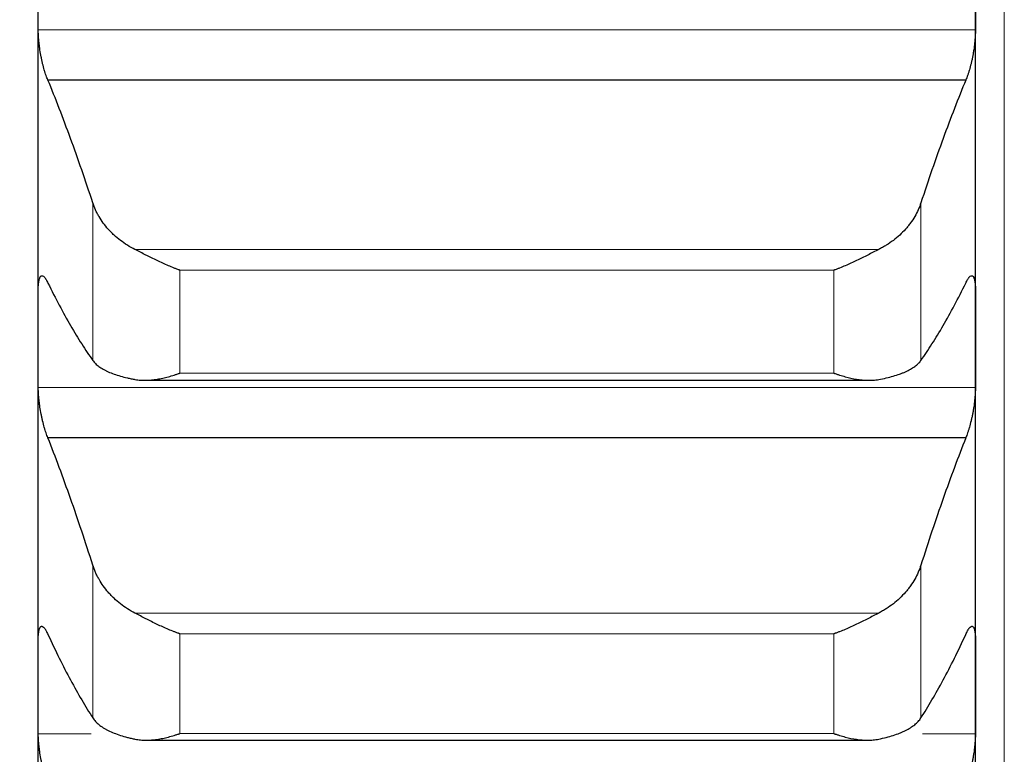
# Model space of a CAD drawing. Header units: inches. Extents: x 0 to 17820, y -10 to 12600.
# Tile 117 of 256: x 6500 to 6554, y 8454 to 8495. Entities that reach past the tile are written whole.
import ezdxf

# ---------------------------------------------------------------- set-up
doc = ezdxf.new("R2010")
doc.units = ezdxf.units.IN
doc.layers.add('1', color=7, linetype='Continuous', true_color=0xffffff)
doc.layers.add('254', color=7, linetype='Continuous', true_color=0xffffff)
doc.styles.add('latin_extended', font='simplex.shx')
doc.dimstyles.get("Standard").update_dxf_attribs({"dimtxt": 0.18, "dimasz": 0.18, "dimexe": 0.18, "dimexo": 0.0625, "dimgap": 0.09, "dimtad": 0, "dimtih": 1, "dimtoh": 1, "dimdec": 4, "dimzin": 0, "dimdsep": 46, "dimtxsty": 'Standard', "dimcen": 0.09, "dimadec": 0, "dimazin": 0, "dimtfac": 1, "dimtdec": 4, "dimtofl": 0, "dimtmove": 0, "dimatfit": 3, "dimfxl": 1, "dimtolj": 1, "dimtzin": 0, "dimarcsym": 0})

# ---------------------------------------------------------------- blocks, each defined once
blk = doc.blocks.new('_U3')
at = {"layer": '254', "color": 3, "linetype": 'Continuous', "lineweight": 13, "transparency": 16777216}
for p, q in [((1339.267, 10328.582), (1339.267, 6850.207)), ((6500.834, 8827.854), (6500.834, 6850.207)), ((1444.267, 6880.207), (6395.834, 6880.207))]:
    blk.add_line(p, q, dxfattribs=at)
at = {"layer": '254', "color": 3, "transparency": 16777216}
for points in [[(1444.267, 6897.707), (1444.267, 6862.707), (1339.267, 6880.207)], [(6395.834, 6862.707), (6395.834, 6897.707), (6500.834, 6880.207)]]:
    blk.add_solid(points, dxfattribs=at)
at = {"layer": 'Defpoints', "color": 0, "transparency": 16777216}
for p in [(1339.267, 10358.582), (6500.834, 8857.854), (6500.834, 6880.207)]:
    blk.add_point(p, dxfattribs=at)
at = {"layer": '254', "color": 2, "lineweight": 13, "transparency": 16777216, "insert": (3745.05, 7037.707), "char_height": 105, "attachment_point": 1, "style": 'latin_extended'}
blk.add_mtext('\\A1;5162', dxfattribs=at)

msp = doc.modelspace()

# ---------------------------------------------------------------- linework, layer by layer
at = {"layer": '1', "color": 110, "linetype": 'Continuous', "lineweight": 13}
for p, q in [((6554.434, 8772.814), (6554.434, 8242.854)), ((6552.831, 8494.076), (6500.836, 8494.076)), ((6503.86, 8475.725), (6503.86, 8484.475)), ((6549.807, 8475.725), (6549.807, 8484.475)), ((6547.465, 8481.886), (6506.202, 8481.886)), ((6544.978, 8480.734), (6508.69, 8480.734)), ((6508.69, 8475.021), (6508.69, 8480.734)), ((6544.978, 8475.021), (6544.978, 8480.734)), ((6544.978, 8475.021), (6508.69, 8475.021)), ((6552.831, 8474.23), (6500.836, 8474.23)), ((6503.86, 8455.876), (6503.86, 8464.358)), ((6549.807, 8455.876), (6549.807, 8464.358)), ((6547.465, 8461.696), (6506.202, 8461.696)), ((6544.978, 8460.546), (6508.69, 8460.546)), ((6508.69, 8455.008), (6508.69, 8460.546)), ((6544.978, 8455.008), (6544.978, 8460.546)), ((6503.769, 8454.998), (6500.836, 8454.998)), ((6544.978, 8455.008), (6508.69, 8455.008)), ((6552.831, 8454.998), (6549.898, 8454.998))]:
    msp.add_line(p, q, dxfattribs=at)
at = {"layer": '1', "color": 2, "linetype": 'Continuous', "lineweight": 25}
for p, q in [((6500.834, 8476.944), (6500.834, 8496.872)), ((6552.834, 8476.944), (6552.834, 8496.872)), ((6552.296, 8491.296), (6501.371, 8491.296)), ((6500.834, 8457.626), (6500.834, 8476.944)), ((6552.834, 8457.626), (6552.834, 8476.944)), ((6506.772, 8474.623), (6546.922, 8474.623)), ((6552.296, 8471.434), (6501.371, 8471.434)), ((6500.834, 8438.949), (6500.834, 8457.626)), ((6552.834, 8438.949), (6552.834, 8457.626)), ((6506.848, 8454.641), (6546.85, 8454.641))]:
    msp.add_line(p, q, dxfattribs=at)
for points in [[(6500.836, 8494.076), (6500.835, 8495.008), (6500.834, 8495.94), (6500.834, 8496.872)], [(6552.834, 8496.872), (6552.834, 8495.94), (6552.833, 8495.008), (6552.831, 8494.076)], [(6503.86, 8484.475), (6503.656, 8485.099), (6503.247, 8486.32), (6502.627, 8488.067), (6502.002, 8489.73), (6501.582, 8490.783), (6501.371, 8491.296)], [(6552.296, 8491.296), (6552.085, 8490.783), (6551.665, 8489.73), (6551.04, 8488.067), (6550.421, 8486.32), (6550.011, 8485.099), (6549.807, 8484.475)], [(6501.371, 8480.022), (6501.582, 8479.593), (6502.002, 8478.771), (6502.627, 8477.644), (6503.247, 8476.622), (6503.656, 8476.012), (6503.86, 8475.725)], [(6549.807, 8475.725), (6550.011, 8476.012), (6550.421, 8476.622), (6551.04, 8477.644), (6551.665, 8478.771), (6552.085, 8479.593), (6552.296, 8480.022)], [(6500.834, 8476.944), (6500.834, 8477.849), (6500.835, 8478.754), (6500.836, 8479.658)], [(6552.831, 8479.658), (6552.833, 8478.754), (6552.834, 8477.849), (6552.834, 8476.944)], [(6500.836, 8474.23), (6500.835, 8475.134), (6500.834, 8476.039), (6500.834, 8476.944)], [(6552.834, 8476.944), (6552.834, 8476.039), (6552.833, 8475.134), (6552.831, 8474.23)], [(6503.86, 8464.358), (6503.656, 8465.001), (6503.247, 8466.261), (6502.627, 8468.07), (6502.002, 8469.799), (6501.582, 8470.898), (6501.371, 8471.434)], [(6552.296, 8471.434), (6552.085, 8470.898), (6551.665, 8469.799), (6551.04, 8468.07), (6550.421, 8466.261), (6550.011, 8465.001), (6549.807, 8464.358)], [(6501.371, 8460.505), (6501.582, 8460.05), (6502.002, 8459.175), (6502.627, 8457.966), (6503.247, 8456.86), (6503.656, 8456.192), (6503.86, 8455.876)], [(6549.807, 8455.876), (6550.011, 8456.192), (6550.421, 8456.86), (6551.04, 8457.966), (6551.665, 8459.175), (6552.085, 8460.05), (6552.296, 8460.505)], [(6500.834, 8457.626), (6500.834, 8458.502), (6500.835, 8459.378), (6500.836, 8460.254)], [(6552.831, 8460.254), (6552.833, 8459.378), (6552.834, 8458.502), (6552.834, 8457.626)], [(6500.836, 8454.998), (6500.835, 8455.874), (6500.834, 8456.75), (6500.834, 8457.626)], [(6552.834, 8457.626), (6552.834, 8456.75), (6552.833, 8455.874), (6552.831, 8454.998)]]:
    msp.add_open_spline(points, degree=3, dxfattribs=at)
for points, knots in [([(6501.371, 8491.296), (6501.337, 8491.372), (6501.303, 8491.456), (6501.252, 8491.596), (6501.236, 8491.645), (6501.211, 8491.722), (6501.203, 8491.748), (6501.186, 8491.801), (6501.178, 8491.828), (6501.138, 8491.965), (6501.108, 8492.08), (6501.064, 8492.26), (6501.05, 8492.321), (6501.03, 8492.416), (6501.023, 8492.448), (6501.01, 8492.511), (6501.004, 8492.543), (6500.973, 8492.703), (6500.95, 8492.833), (6500.925, 8492.996), (6500.921, 8493.029), (6500.911, 8493.095), (6500.907, 8493.128), (6500.894, 8493.226), (6500.886, 8493.291), (6500.866, 8493.483), (6500.855, 8493.607), (6500.846, 8493.759), (6500.844, 8493.79), (6500.841, 8493.849), (6500.84, 8493.878), (6500.837, 8493.965), (6500.836, 8494.021), (6500.836, 8494.076)], [0, 0, 0, 0, 0.125, 0.125, 0.1875, 0.1875, 0.21875, 0.21875, 0.25, 0.25, 0.375, 0.375, 0.4375, 0.4375, 0.46875, 0.46875, 0.5, 0.5, 0.625, 0.625, 0.65625, 0.65625, 0.6875, 0.6875, 0.75, 0.75, 0.875, 0.875, 0.90625, 0.90625, 0.9375, 0.9375, 1, 1, 1, 1]), ([(6552.831, 8494.076), (6552.831, 8494.021), (6552.829, 8493.909), (6552.821, 8493.733), (6552.812, 8493.611), (6552.804, 8493.516), (6552.801, 8493.484), (6552.795, 8493.421), (6552.792, 8493.388), (6552.774, 8493.228), (6552.758, 8493.098), (6552.733, 8492.935), (6552.728, 8492.902), (6552.72, 8492.852), (6552.717, 8492.836), (6552.711, 8492.803), (6552.697, 8492.721), (6552.671, 8492.576), (6552.645, 8492.45), (6552.618, 8492.325), (6552.604, 8492.263), (6552.56, 8492.08), (6552.529, 8491.965), (6552.482, 8491.802), (6552.466, 8491.75), (6552.441, 8491.673), (6552.432, 8491.648), (6552.416, 8491.598), (6552.407, 8491.574), (6552.365, 8491.457), (6552.331, 8491.372), (6552.296, 8491.296)], [0, 0, 0, 0, 0.0625, 0.125, 0.1875, 0.1875, 0.21875, 0.21875, 0.25, 0.25, 0.375, 0.375, 0.40625, 0.40625, 0.421875, 0.421875, 0.4375, 0.5, 0.5625, 0.5625, 0.625, 0.625, 0.75, 0.75, 0.8125, 0.8125, 0.84375, 0.84375, 0.875, 0.875, 1, 1, 1, 1]), ([(6506.202, 8481.886), (6506.056, 8481.96), (6505.916, 8482.039), (6505.648, 8482.207), (6505.39, 8482.386), (6505.154, 8482.583), (6505.013, 8482.713), (6504.985, 8482.739), (6504.93, 8482.792), (6504.903, 8482.819), (6504.823, 8482.9), (6504.771, 8482.955), (6504.622, 8483.122), (6504.529, 8483.236), (6504.357, 8483.47), (6504.278, 8483.59), (6504.17, 8483.774), (6504.136, 8483.835), (6504.087, 8483.929), (6504.071, 8483.961), (6504.04, 8484.024), (6504.025, 8484.056), (6503.953, 8484.215), (6503.903, 8484.344), (6503.86, 8484.475)], [0, 0, 0, 0, 0.125, 0.125, 0.25, 0.375, 0.375, 0.40625, 0.40625, 0.4375, 0.4375, 0.5, 0.5, 0.625, 0.625, 0.75, 0.75, 0.8125, 0.8125, 0.84375, 0.84375, 0.875, 0.875, 1, 1, 1, 1]), ([(6549.807, 8484.475), (6549.765, 8484.344), (6549.715, 8484.216), (6549.6, 8483.963), (6549.471, 8483.715), (6549.314, 8483.475), (6549.184, 8483.298), (6549.139, 8483.24), (6549.069, 8483.153), (6549.045, 8483.125), (6548.997, 8483.068), (6548.972, 8483.04), (6548.847, 8482.9), (6548.636, 8482.686), (6548.401, 8482.488), (6548.154, 8482.3), (6548.024, 8482.21), (6547.854, 8482.103), (6547.82, 8482.082), (6547.751, 8482.041), (6547.646, 8481.98), (6547.538, 8481.923), (6547.465, 8481.886)], [0, 0, 0, 0, 0.125, 0.125, 0.25, 0.375, 0.375, 0.4375, 0.4375, 0.46875, 0.46875, 0.5, 0.5, 0.625, 0.75, 0.75, 0.875, 0.875, 0.90625, 0.90625, 0.9375, 1, 1, 1, 1]), ([(6508.69, 8480.734), (6508.686, 8480.736), (6508.683, 8480.737), (6508.677, 8480.739), (6508.673, 8480.74), (6508.663, 8480.744), (6508.643, 8480.751), (6508.597, 8480.768), (6508.504, 8480.803), (6508.425, 8480.834), (6508.267, 8480.896), (6508.162, 8480.94), (6507.848, 8481.074), (6507.64, 8481.169), (6507.329, 8481.317), (6507.226, 8481.368), (6507.07, 8481.445), (6507.018, 8481.471), (6506.915, 8481.523), (6506.863, 8481.549), (6506.708, 8481.628), (6506.606, 8481.68), (6506.403, 8481.784), (6506.302, 8481.836), (6506.202, 8481.886)], [0, 0, 0, 0, 0.003906, 0.003906, 0.007812, 0.007812, 0.015625, 0.03125, 0.0625, 0.125, 0.125, 0.25, 0.25, 0.5, 0.5, 0.625, 0.625, 0.6875, 0.6875, 0.75, 0.75, 0.875, 0.875, 1, 1, 1, 1]), ([(6547.465, 8481.886), (6547.366, 8481.836), (6547.265, 8481.784), (6547.064, 8481.681), (6546.963, 8481.629), (6546.759, 8481.526), (6546.656, 8481.474), (6546.45, 8481.372), (6546.346, 8481.321), (6546.136, 8481.22), (6546.031, 8481.171), (6545.821, 8481.076), (6545.716, 8481.03), (6545.506, 8480.94), (6545.401, 8480.896), (6545.242, 8480.834), (6545.163, 8480.803), (6545.071, 8480.768), (6545.024, 8480.751), (6545.004, 8480.744), (6544.991, 8480.739), (6544.984, 8480.737), (6544.978, 8480.734)], [0, 0, 0, 0, 0.125, 0.125, 0.25, 0.25, 0.375, 0.375, 0.5, 0.5, 0.625, 0.625, 0.75, 0.75, 0.875, 0.875, 0.9375, 0.96875, 0.984375, 0.992187, 0.992187, 1, 1, 1, 1]), ([(6500.836, 8479.658), (6500.836, 8479.711), (6500.838, 8479.812), (6500.847, 8479.948), (6500.855, 8480.029), (6500.863, 8480.086), (6500.866, 8480.105), (6500.872, 8480.14), (6500.876, 8480.157), (6500.893, 8480.238), (6500.91, 8480.291), (6500.935, 8480.342), (6500.94, 8480.351), (6500.948, 8480.364), (6500.951, 8480.369), (6500.956, 8480.377), (6500.97, 8480.395), (6500.997, 8480.42), (6501.023, 8480.429), (6501.05, 8480.432), (6501.064, 8480.431), (6501.108, 8480.417), (6501.138, 8480.395), (6501.186, 8480.344), (6501.202, 8480.324), (6501.227, 8480.29), (6501.235, 8480.278), (6501.252, 8480.252), (6501.26, 8480.239), (6501.303, 8480.168), (6501.337, 8480.1), (6501.371, 8480.022)], [0, 0, 0, 0, 0.0625, 0.125, 0.1875, 0.1875, 0.21875, 0.21875, 0.25, 0.25, 0.375, 0.375, 0.40625, 0.40625, 0.421875, 0.421875, 0.4375, 0.5, 0.5625, 0.5625, 0.625, 0.625, 0.75, 0.75, 0.8125, 0.8125, 0.84375, 0.84375, 0.875, 0.875, 1, 1, 1, 1]), ([(6552.296, 8480.022), (6552.331, 8480.1), (6552.365, 8480.167), (6552.415, 8480.252), (6552.432, 8480.278), (6552.456, 8480.312), (6552.465, 8480.323), (6552.481, 8480.343), (6552.489, 8480.352), (6552.529, 8480.395), (6552.56, 8480.416), (6552.603, 8480.431), (6552.617, 8480.432), (6552.637, 8480.43), (6552.644, 8480.429), (6552.657, 8480.424), (6552.664, 8480.421), (6552.695, 8480.401), (6552.717, 8480.373), (6552.742, 8480.323), (6552.747, 8480.312), (6552.756, 8480.288), (6552.761, 8480.276), (6552.773, 8480.236), (6552.781, 8480.206), (6552.802, 8480.11), (6552.813, 8480.034), (6552.822, 8479.926), (6552.823, 8479.903), (6552.826, 8479.858), (6552.827, 8479.834), (6552.83, 8479.762), (6552.831, 8479.711), (6552.831, 8479.658)], [0, 0, 0, 0, 0.125, 0.125, 0.1875, 0.1875, 0.21875, 0.21875, 0.25, 0.25, 0.375, 0.375, 0.4375, 0.4375, 0.46875, 0.46875, 0.5, 0.5, 0.625, 0.625, 0.65625, 0.65625, 0.6875, 0.6875, 0.75, 0.75, 0.875, 0.875, 0.90625, 0.90625, 0.9375, 0.9375, 1, 1, 1, 1]), ([(6503.86, 8475.725), (6503.903, 8475.665), (6503.953, 8475.607), (6504.067, 8475.495), (6504.196, 8475.387), (6504.354, 8475.286), (6504.483, 8475.213), (6504.528, 8475.189), (6504.599, 8475.153), (6504.622, 8475.142), (6504.671, 8475.119), (6504.695, 8475.107), (6504.82, 8475.052), (6505.032, 8474.967), (6505.267, 8474.891), (6505.514, 8474.82), (6505.643, 8474.787), (6505.813, 8474.747), (6505.848, 8474.74), (6505.917, 8474.725), (6506.022, 8474.703), (6506.129, 8474.682), (6506.202, 8474.669)], [0, 0, 0, 0, 0.125, 0.125, 0.25, 0.375, 0.375, 0.4375, 0.4375, 0.46875, 0.46875, 0.5, 0.5, 0.625, 0.75, 0.75, 0.875, 0.875, 0.90625, 0.90625, 0.9375, 1, 1, 1, 1]), ([(6547.465, 8474.669), (6547.611, 8474.695), (6547.751, 8474.724), (6548.02, 8474.786), (6548.278, 8474.852), (6548.514, 8474.928), (6548.655, 8474.978), (6548.682, 8474.988), (6548.737, 8475.009), (6548.764, 8475.02), (6548.845, 8475.052), (6548.896, 8475.073), (6549.046, 8475.14), (6549.139, 8475.187), (6549.31, 8475.284), (6549.389, 8475.334), (6549.497, 8475.413), (6549.532, 8475.44), (6549.581, 8475.481), (6549.596, 8475.494), (6549.627, 8475.522), (6549.642, 8475.536), (6549.715, 8475.607), (6549.765, 8475.665), (6549.807, 8475.725)], [0, 0, 0, 0, 0.125, 0.125, 0.25, 0.375, 0.375, 0.40625, 0.40625, 0.4375, 0.4375, 0.5, 0.5, 0.625, 0.625, 0.75, 0.75, 0.8125, 0.8125, 0.84375, 0.84375, 0.875, 0.875, 1, 1, 1, 1]), ([(6506.202, 8474.669), (6506.302, 8474.65), (6506.402, 8474.638), (6506.603, 8474.624), (6506.705, 8474.622), (6506.908, 8474.626), (6507.011, 8474.632), (6507.218, 8474.652), (6507.322, 8474.666), (6507.532, 8474.7), (6507.637, 8474.72), (6507.846, 8474.766), (6507.951, 8474.792), (6508.161, 8474.85), (6508.267, 8474.881), (6508.425, 8474.931), (6508.504, 8474.957), (6508.597, 8474.988), (6508.643, 8475.005), (6508.663, 8475.012), (6508.676, 8475.016), (6508.683, 8475.019), (6508.69, 8475.021)], [0, 0, 0, 0, 0.125, 0.125, 0.25, 0.25, 0.375, 0.375, 0.5, 0.5, 0.625, 0.625, 0.75, 0.75, 0.875, 0.875, 0.9375, 0.96875, 0.984375, 0.992188, 0.992188, 1, 1, 1, 1]), ([(6544.978, 8475.021), (6544.981, 8475.02), (6544.984, 8475.019), (6544.991, 8475.016), (6544.994, 8475.015), (6545.004, 8475.012), (6545.024, 8475.005), (6545.071, 8474.988), (6545.163, 8474.957), (6545.242, 8474.931), (6545.4, 8474.881), (6545.505, 8474.85), (6545.819, 8474.764), (6546.027, 8474.718), (6546.338, 8474.667), (6546.442, 8474.653), (6546.597, 8474.638), (6546.649, 8474.633), (6546.753, 8474.627), (6546.805, 8474.625), (6546.96, 8474.622), (6547.062, 8474.624), (6547.265, 8474.638), (6547.365, 8474.65), (6547.465, 8474.669)], [0, 0, 0, 0, 0.003906, 0.003906, 0.007812, 0.007812, 0.015625, 0.03125, 0.0625, 0.125, 0.125, 0.25, 0.25, 0.5, 0.5, 0.625, 0.625, 0.6875, 0.6875, 0.75, 0.75, 0.875, 0.875, 1, 1, 1, 1]), ([(6501.371, 8471.434), (6501.337, 8471.514), (6501.303, 8471.603), (6501.252, 8471.748), (6501.236, 8471.798), (6501.211, 8471.877), (6501.203, 8471.904), (6501.186, 8471.958), (6501.178, 8471.986), (6501.138, 8472.126), (6501.108, 8472.243), (6501.064, 8472.426), (6501.05, 8472.488), (6501.03, 8472.584), (6501.023, 8472.616), (6501.01, 8472.68), (6501.004, 8472.712), (6500.973, 8472.873), (6500.95, 8473.003), (6500.925, 8473.166), (6500.921, 8473.199), (6500.911, 8473.264), (6500.907, 8473.297), (6500.894, 8473.395), (6500.886, 8473.459), (6500.866, 8473.649), (6500.855, 8473.772), (6500.846, 8473.921), (6500.844, 8473.951), (6500.841, 8474.009), (6500.84, 8474.038), (6500.837, 8474.122), (6500.836, 8474.177), (6500.836, 8474.23)], [0, 0, 0, 0, 0.125, 0.125, 0.1875, 0.1875, 0.21875, 0.21875, 0.25, 0.25, 0.375, 0.375, 0.4375, 0.4375, 0.46875, 0.46875, 0.5, 0.5, 0.625, 0.625, 0.65625, 0.65625, 0.6875, 0.6875, 0.75, 0.75, 0.875, 0.875, 0.90625, 0.90625, 0.9375, 0.9375, 1, 1, 1, 1]), ([(6552.831, 8474.23), (6552.831, 8474.177), (6552.829, 8474.068), (6552.821, 8473.896), (6552.812, 8473.775), (6552.804, 8473.682), (6552.801, 8473.651), (6552.795, 8473.587), (6552.792, 8473.556), (6552.774, 8473.397), (6552.758, 8473.268), (6552.733, 8473.105), (6552.728, 8473.072), (6552.72, 8473.022), (6552.717, 8473.006), (6552.711, 8472.973), (6552.697, 8472.891), (6552.671, 8472.745), (6552.645, 8472.618), (6552.618, 8472.492), (6552.604, 8472.429), (6552.56, 8472.244), (6552.529, 8472.127), (6552.482, 8471.96), (6552.466, 8471.906), (6552.441, 8471.827), (6552.432, 8471.801), (6552.416, 8471.75), (6552.407, 8471.725), (6552.365, 8471.603), (6552.331, 8471.514), (6552.296, 8471.434)], [0, 0, 0, 0, 0.0625, 0.125, 0.1875, 0.1875, 0.21875, 0.21875, 0.25, 0.25, 0.375, 0.375, 0.40625, 0.40625, 0.421875, 0.421875, 0.4375, 0.5, 0.5625, 0.5625, 0.625, 0.625, 0.75, 0.75, 0.8125, 0.8125, 0.84375, 0.84375, 0.875, 0.875, 1, 1, 1, 1]), ([(6506.202, 8461.696), (6506.056, 8461.772), (6505.916, 8461.853), (6505.648, 8462.026), (6505.39, 8462.209), (6505.154, 8462.412), (6505.013, 8462.545), (6504.985, 8462.572), (6504.93, 8462.626), (6504.903, 8462.654), (6504.823, 8462.737), (6504.771, 8462.794), (6504.622, 8462.965), (6504.529, 8463.083), (6504.357, 8463.323), (6504.278, 8463.447), (6504.17, 8463.636), (6504.136, 8463.699), (6504.087, 8463.796), (6504.071, 8463.828), (6504.04, 8463.893), (6504.025, 8463.926), (6503.953, 8464.09), (6503.903, 8464.223), (6503.86, 8464.358)], [0, 0, 0, 0, 0.125, 0.125, 0.25, 0.375, 0.375, 0.40625, 0.40625, 0.4375, 0.4375, 0.5, 0.5, 0.625, 0.625, 0.75, 0.75, 0.8125, 0.8125, 0.84375, 0.84375, 0.875, 0.875, 1, 1, 1, 1]), ([(6549.807, 8464.358), (6549.765, 8464.223), (6549.715, 8464.091), (6549.6, 8463.831), (6549.471, 8463.575), (6549.314, 8463.328), (6549.184, 8463.147), (6549.139, 8463.087), (6549.069, 8462.998), (6549.045, 8462.968), (6548.997, 8462.91), (6548.972, 8462.881), (6548.847, 8462.738), (6548.636, 8462.517), (6548.401, 8462.314), (6548.154, 8462.121), (6548.024, 8462.028), (6547.854, 8461.919), (6547.82, 8461.898), (6547.751, 8461.855), (6547.646, 8461.793), (6547.538, 8461.734), (6547.465, 8461.696)], [0, 0, 0, 0, 0.125, 0.125, 0.25, 0.375, 0.375, 0.4375, 0.4375, 0.46875, 0.46875, 0.5, 0.5, 0.625, 0.75, 0.75, 0.875, 0.875, 0.90625, 0.90625, 0.9375, 1, 1, 1, 1]), ([(6508.69, 8460.546), (6508.686, 8460.547), (6508.683, 8460.549), (6508.677, 8460.551), (6508.673, 8460.552), (6508.663, 8460.556), (6508.643, 8460.563), (6508.597, 8460.579), (6508.504, 8460.613), (6508.425, 8460.643), (6508.267, 8460.704), (6508.162, 8460.747), (6507.848, 8460.879), (6507.64, 8460.973), (6507.329, 8461.121), (6507.226, 8461.171), (6507.07, 8461.248), (6507.018, 8461.274), (6506.915, 8461.327), (6506.863, 8461.353), (6506.708, 8461.433), (6506.606, 8461.486), (6506.403, 8461.592), (6506.302, 8461.644), (6506.202, 8461.696)], [0, 0, 0, 0, 0.003906, 0.003906, 0.007812, 0.007812, 0.015625, 0.03125, 0.0625, 0.125, 0.125, 0.25, 0.25, 0.5, 0.5, 0.625, 0.625, 0.6875, 0.6875, 0.75, 0.75, 0.875, 0.875, 1, 1, 1, 1]), ([(6547.465, 8461.696), (6547.366, 8461.644), (6547.265, 8461.592), (6547.064, 8461.487), (6546.963, 8461.434), (6546.759, 8461.33), (6546.656, 8461.278), (6546.45, 8461.175), (6546.346, 8461.124), (6546.136, 8461.024), (6546.031, 8460.976), (6545.821, 8460.881), (6545.716, 8460.835), (6545.506, 8460.747), (6545.401, 8460.704), (6545.242, 8460.643), (6545.163, 8460.613), (6545.071, 8460.579), (6545.024, 8460.563), (6545.004, 8460.556), (6544.991, 8460.551), (6544.984, 8460.549), (6544.978, 8460.546)], [0, 0, 0, 0, 0.125, 0.125, 0.25, 0.25, 0.375, 0.375, 0.5, 0.5, 0.625, 0.625, 0.75, 0.75, 0.875, 0.875, 0.9375, 0.96875, 0.984375, 0.992188, 0.992188, 1, 1, 1, 1]), ([(6500.836, 8460.254), (6500.836, 8460.305), (6500.838, 8460.402), (6500.847, 8460.532), (6500.855, 8460.609), (6500.863, 8460.663), (6500.866, 8460.681), (6500.872, 8460.714), (6500.876, 8460.729), (6500.893, 8460.805), (6500.91, 8460.852), (6500.935, 8460.897), (6500.94, 8460.906), (6500.948, 8460.917), (6500.951, 8460.92), (6500.956, 8460.927), (6500.97, 8460.942), (6500.997, 8460.961), (6501.023, 8460.966), (6501.05, 8460.963), (6501.064, 8460.959), (6501.108, 8460.937), (6501.138, 8460.91), (6501.186, 8460.852), (6501.202, 8460.83), (6501.227, 8460.792), (6501.235, 8460.779), (6501.252, 8460.751), (6501.26, 8460.736), (6501.303, 8460.659), (6501.337, 8460.587), (6501.371, 8460.505)], [0, 0, 0, 0, 0.0625, 0.125, 0.1875, 0.1875, 0.21875, 0.21875, 0.25, 0.25, 0.375, 0.375, 0.40625, 0.40625, 0.421875, 0.421875, 0.4375, 0.5, 0.5625, 0.5625, 0.625, 0.625, 0.75, 0.75, 0.8125, 0.8125, 0.84375, 0.84375, 0.875, 0.875, 1, 1, 1, 1]), ([(6552.296, 8460.505), (6552.331, 8460.588), (6552.365, 8460.659), (6552.415, 8460.751), (6552.432, 8460.779), (6552.456, 8460.816), (6552.465, 8460.828), (6552.481, 8460.851), (6552.489, 8460.861), (6552.529, 8460.91), (6552.56, 8460.937), (6552.603, 8460.959), (6552.617, 8460.963), (6552.637, 8460.965), (6552.644, 8460.965), (6552.657, 8460.963), (6552.664, 8460.961), (6552.695, 8460.948), (6552.717, 8460.925), (6552.742, 8460.881), (6552.747, 8460.871), (6552.756, 8460.85), (6552.761, 8460.838), (6552.773, 8460.802), (6552.781, 8460.775), (6552.802, 8460.686), (6552.813, 8460.615), (6552.822, 8460.511), (6552.823, 8460.49), (6552.826, 8460.446), (6552.827, 8460.423), (6552.83, 8460.354), (6552.831, 8460.305), (6552.831, 8460.254)], [0, 0, 0, 0, 0.125, 0.125, 0.1875, 0.1875, 0.21875, 0.21875, 0.25, 0.25, 0.375, 0.375, 0.4375, 0.4375, 0.46875, 0.46875, 0.5, 0.5, 0.625, 0.625, 0.65625, 0.65625, 0.6875, 0.6875, 0.75, 0.75, 0.875, 0.875, 0.90625, 0.90625, 0.9375, 0.9375, 1, 1, 1, 1]), ([(6503.86, 8455.876), (6503.903, 8455.81), (6503.953, 8455.746), (6504.067, 8455.622), (6504.196, 8455.502), (6504.354, 8455.39), (6504.483, 8455.309), (6504.528, 8455.282), (6504.599, 8455.243), (6504.622, 8455.23), (6504.671, 8455.204), (6504.695, 8455.191), (6504.82, 8455.129), (6505.032, 8455.035), (6505.267, 8454.95), (6505.514, 8454.87), (6505.643, 8454.832), (6505.813, 8454.788), (6505.848, 8454.78), (6505.917, 8454.763), (6506.022, 8454.738), (6506.129, 8454.714), (6506.202, 8454.699)], [0, 0, 0, 0, 0.125, 0.125, 0.25, 0.375, 0.375, 0.4375, 0.4375, 0.46875, 0.46875, 0.5, 0.5, 0.625, 0.75, 0.75, 0.875, 0.875, 0.90625, 0.90625, 0.9375, 1, 1, 1, 1]), ([(6547.465, 8454.699), (6547.611, 8454.729), (6547.751, 8454.762), (6548.02, 8454.831), (6548.278, 8454.906), (6548.514, 8454.991), (6548.655, 8455.047), (6548.682, 8455.058), (6548.737, 8455.082), (6548.764, 8455.093), (6548.845, 8455.129), (6548.896, 8455.154), (6549.046, 8455.228), (6549.139, 8455.28), (6549.31, 8455.388), (6549.389, 8455.444), (6549.497, 8455.531), (6549.532, 8455.561), (6549.581, 8455.606), (6549.596, 8455.621), (6549.627, 8455.652), (6549.642, 8455.667), (6549.715, 8455.746), (6549.765, 8455.81), (6549.807, 8455.876)], [0, 0, 0, 0, 0.125, 0.125, 0.25, 0.375, 0.375, 0.40625, 0.40625, 0.4375, 0.4375, 0.5, 0.5, 0.625, 0.625, 0.75, 0.75, 0.8125, 0.8125, 0.84375, 0.84375, 0.875, 0.875, 1, 1, 1, 1]), ([(6501.371, 8452.191), (6501.337, 8452.275), (6501.303, 8452.367), (6501.252, 8452.517), (6501.236, 8452.569), (6501.211, 8452.65), (6501.203, 8452.678), (6501.186, 8452.733), (6501.178, 8452.762), (6501.138, 8452.905), (6501.108, 8453.024), (6501.064, 8453.209), (6501.05, 8453.272), (6501.03, 8453.368), (6501.023, 8453.401), (6501.01, 8453.465), (6501.004, 8453.498), (6500.973, 8453.66), (6500.95, 8453.789), (6500.925, 8453.952), (6500.921, 8453.984), (6500.911, 8454.05), (6500.907, 8454.082), (6500.894, 8454.179), (6500.886, 8454.243), (6500.866, 8454.431), (6500.855, 8454.552), (6500.846, 8454.698), (6500.844, 8454.727), (6500.841, 8454.784), (6500.84, 8454.812), (6500.837, 8454.894), (6500.836, 8454.947), (6500.836, 8454.998)], [0, 0, 0, 0, 0.125, 0.125, 0.1875, 0.1875, 0.21875, 0.21875, 0.25, 0.25, 0.375, 0.375, 0.4375, 0.4375, 0.46875, 0.46875, 0.5, 0.5, 0.625, 0.625, 0.65625, 0.65625, 0.6875, 0.6875, 0.75, 0.75, 0.875, 0.875, 0.90625, 0.90625, 0.9375, 0.9375, 1, 1, 1, 1]), ([(6506.202, 8454.699), (6506.302, 8454.679), (6506.402, 8454.665), (6506.603, 8454.646), (6506.705, 8454.641), (6506.908, 8454.641), (6507.011, 8454.645), (6507.218, 8454.661), (6507.322, 8454.673), (6507.532, 8454.703), (6507.637, 8454.722), (6507.846, 8454.765), (6507.951, 8454.789), (6508.161, 8454.843), (6508.267, 8454.873), (6508.425, 8454.921), (6508.504, 8454.946), (6508.597, 8454.976), (6508.643, 8454.992), (6508.663, 8454.999), (6508.676, 8455.003), (6508.683, 8455.006), (6508.69, 8455.008)], [0, 0, 0, 0, 0.125, 0.125, 0.25, 0.25, 0.375, 0.375, 0.5, 0.5, 0.625, 0.625, 0.75, 0.75, 0.875, 0.875, 0.9375, 0.96875, 0.984375, 0.992188, 0.992188, 1, 1, 1, 1]), ([(6544.978, 8455.008), (6544.981, 8455.007), (6544.984, 8455.006), (6544.991, 8455.003), (6544.994, 8455.002), (6545.004, 8454.999), (6545.024, 8454.992), (6545.071, 8454.976), (6545.163, 8454.946), (6545.242, 8454.921), (6545.4, 8454.873), (6545.505, 8454.843), (6545.819, 8454.762), (6546.027, 8454.719), (6546.338, 8454.674), (6546.442, 8454.662), (6546.597, 8454.65), (6546.649, 8454.647), (6546.753, 8454.642), (6546.805, 8454.641), (6546.96, 8454.641), (6547.062, 8454.646), (6547.265, 8454.665), (6547.365, 8454.679), (6547.465, 8454.699)], [0, 0, 0, 0, 0.003906, 0.003906, 0.007813, 0.007813, 0.015625, 0.03125, 0.0625, 0.125, 0.125, 0.25, 0.25, 0.5, 0.5, 0.625, 0.625, 0.6875, 0.6875, 0.75, 0.75, 0.875, 0.875, 1, 1, 1, 1]), ([(6552.831, 8454.998), (6552.831, 8454.947), (6552.829, 8454.841), (6552.821, 8454.673), (6552.812, 8454.555), (6552.804, 8454.463), (6552.801, 8454.432), (6552.795, 8454.37), (6552.792, 8454.339), (6552.774, 8454.181), (6552.758, 8454.053), (6552.733, 8453.891), (6552.728, 8453.858), (6552.72, 8453.809), (6552.717, 8453.792), (6552.711, 8453.759), (6552.697, 8453.677), (6552.671, 8453.531), (6552.645, 8453.403), (6552.618, 8453.276), (6552.604, 8453.213), (6552.56, 8453.025), (6552.529, 8452.906), (6552.482, 8452.735), (6552.466, 8452.68), (6552.441, 8452.599), (6552.432, 8452.572), (6552.416, 8452.519), (6552.407, 8452.494), (6552.365, 8452.368), (6552.331, 8452.275), (6552.296, 8452.191)], [0, 0, 0, 0, 0.0625, 0.125, 0.1875, 0.1875, 0.21875, 0.21875, 0.25, 0.25, 0.375, 0.375, 0.40625, 0.40625, 0.421875, 0.421875, 0.4375, 0.5, 0.5625, 0.5625, 0.625, 0.625, 0.75, 0.75, 0.8125, 0.8125, 0.84375, 0.84375, 0.875, 0.875, 1, 1, 1, 1])]:
    msp.add_open_spline(points, degree=3, knots=knots, dxfattribs=at)

# ---------------------------------------------------------------- dimensions: what is measured, and where the dimension line sits
at = {"layer": '254', "color": 2, "linetype": 'Continuous', "lineweight": 13}
dim = msp.add_linear_dim(base=(6500.834, 6880.207), p1=(1339.267, 10358.582), p2=(6500.834, 8857.854), dimstyle='Standard', override={"dimscale": 30, "dimtxt": 3.5, "dimasz": 3.5, "dimexe": 1, "dimexo": 1, "dimgap": 1.75, "dimtad": 1, "dimtih": 1, "dimtoh": 0, "dimdec": 0, "dimlfac": 1, "dimzin": 8, "dimdsep": 46, "dimlunit": 2, "dimtxsty": 'latin_extended', "dimsah": 1, "dimse1": 0, "dimse2": 0, "dimsd1": 0, "dimsd2": 0, "dimclrd": 3, "dimclre": 3, "dimclrt": 2, "dimtol": 0, "dimtm": -0.1, "dimtfac": 0.714286, "dimtdec": 3, "dimtofl": 1, "dimtmove": 0, "dimtzin": 8, "dimlwd": 13, "dimlwe": 13}, dxfattribs=at)
dim.commit()
dim.dimension.update_dxf_attribs({"geometry": '_U3', "text_midpoint": (3920.05, 6880.207), "dimtype": 160})

doc.saveas('drawing.dxf')
